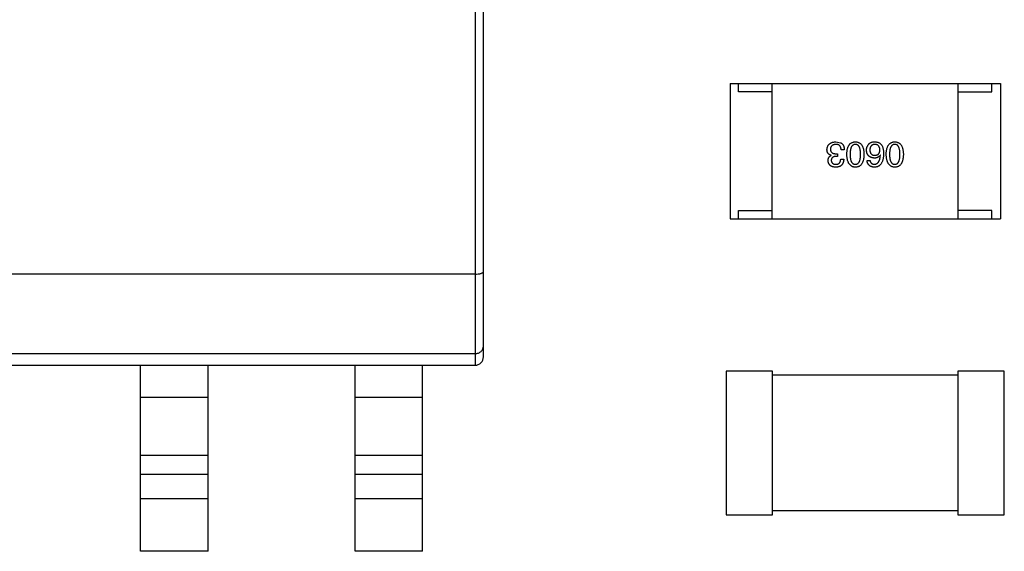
# Model space of a CAD drawing. Header units: millimetres. Extents: x -16 to 538, y -56 to 87.
# Tile 30 of 162: x 403.8 to 409.62, y 13.08 to 16.22. Entities that reach past the tile are written whole.
import ezdxf

# ---------------------------------------------------------------- set-up
doc = ezdxf.new("R2010")
doc.units = ezdxf.units.MM
doc.header["$LTSCALE"] = 1.21
doc.header["$MEASUREMENT"] = 0
doc.layers.get('0').update_dxf_attribs({"linetype": 'CONTINUOUS'})

msp = doc.modelspace()

# ---------------------------------------------------------------- linework, layer by layer
at = {"color": 7, "linetype": 'Continuous'}
for p, q in [((406.4915, 18.1796), (406.4915, 14.1796)), ((406.5415, 14.2296), (406.5415, 18.1296)), ((408.0007, 15.8451), (408.0007, 15.0451)), ((408.0007, 15.8451), (409.6007, 15.8451)), ((408.0507, 15.7951), (408.0507, 15.8451)), ((408.2507, 15.7951), (408.0507, 15.7951)), ((408.2507, 15.0451), (408.2507, 15.8451)), ((409.3507, 15.0451), (409.3507, 15.8451)), ((409.3507, 15.7951), (409.5507, 15.7951)), ((409.5507, 15.7951), (409.5507, 15.8451)), ((409.6007, 15.8451), (409.6007, 15.0451)), ((408.6276, 15.5), (408.6546, 15.495)), ((408.6768, 15.4524), (408.6579, 15.4524)), ((408.5989, 15.4196), (408.5989, 15.4205)), ((408.6374, 15.4139), (408.6276, 15.4139)), ((408.6284, 15.4295), (408.6374, 15.4295)), ((408.6374, 15.4295), (408.6374, 15.4139)), ((408.6555, 15.3983), (408.6735, 15.3983)), ((408.8116, 15.3893), (408.8296, 15.3893)), ((408.8902, 15.4213), (408.8894, 15.4221)), ((408.0507, 15.0451), (408.0507, 15.0951)), ((408.0507, 15.0951), (408.2507, 15.0951)), ((409.5507, 15.0951), (409.3507, 15.0951)), ((409.5507, 15.0451), (409.5507, 15.0951)), ((408.0007, 15.0451), (409.6007, 15.0451)), ((406.4915, 14.7177), (401.5915, 14.7177)), ((406.4915, 14.2478), (401.5915, 14.2478)), ((401.5915, 14.1796), (406.4915, 14.1796)), ((404.5115, 13.0796), (404.5115, 14.1796)), ((404.9115, 13.0796), (404.9115, 14.1796)), ((405.7815, 13.0796), (405.7815, 14.1796)), ((406.1815, 13.0796), (406.1815, 14.1796)), ((407.9772, 14.1453), (407.9772, 13.2953)), ((408.2522, 14.1453), (407.9772, 14.1453)), ((408.2522, 13.2953), (408.2522, 14.1453)), ((409.3487, 14.1203), (408.2522, 14.1203)), ((409.3487, 14.1453), (409.3487, 13.2953)), ((409.6237, 14.1453), (409.3487, 14.1453)), ((409.6237, 13.2953), (409.6237, 14.1453)), ((404.9115, 13.9896), (404.5115, 13.9896)), ((406.1815, 13.9896), (405.7815, 13.9896)), ((404.5115, 13.6477), (404.9115, 13.6477)), ((405.7815, 13.6477), (406.1815, 13.6477)), ((404.5115, 13.536), (404.9115, 13.536)), ((405.7815, 13.536), (406.1815, 13.536)), ((404.9115, 13.3896), (404.5115, 13.3896)), ((406.1815, 13.3896), (405.7815, 13.3896)), ((407.9772, 13.2953), (408.2522, 13.2953)), ((408.2522, 13.3203), (409.3487, 13.3203)), ((409.3487, 13.2953), (409.6237, 13.2953)), ((404.9115, 13.0796), (404.5115, 13.0796)), ((406.1815, 13.0796), (405.7815, 13.0796))]:
    msp.add_line(p, q, dxfattribs=at)
msp.add_arc((406.4915, 14.2296), 0.05, 270.00001, 0.00001, dxfattribs=at)
for points, knots in [([(408.5743, 15.4541), (408.5744, 15.4559), (408.5747, 15.4594), (408.5756, 15.4644), (408.5768, 15.4691), (408.5785, 15.4735), (408.5805, 15.4776), (408.5829, 15.4813), (408.5857, 15.4847), (408.5888, 15.4878), (408.5924, 15.4905), (408.5963, 15.4928), (408.6006, 15.4949), (408.6053, 15.4966), (408.6103, 15.4979), (408.6157, 15.499), (408.6215, 15.4997), (408.6255, 15.4999), (408.6276, 15.5)], [0, 0, 0, 0, 0.068236, 0.132937, 0.194125, 0.253174, 0.310181, 0.365986, 0.421096, 0.476216, 0.532352, 0.590232, 0.649824, 0.71274, 0.778406, 0.848058, 0.921922, 1, 1, 1, 1]), ([(408.6917, 15.4262), (408.6918, 15.4291), (408.692, 15.4349), (408.6928, 15.4431), (408.6939, 15.4509), (408.6954, 15.458), (408.6972, 15.4646), (408.6995, 15.4707), (408.7021, 15.4762), (408.7051, 15.4811), (408.7085, 15.4855), (408.7122, 15.4893), (408.7164, 15.4925), (408.7209, 15.4952), (408.7258, 15.4972), (408.731, 15.4988), (408.7366, 15.4997), (408.7405, 15.4999), (408.7425, 15.5)], [0, 0, 0, 0, 0.08769, 0.170218, 0.24749, 0.319818, 0.387758, 0.451391, 0.511445, 0.568185, 0.622681, 0.67526, 0.726746, 0.778428, 0.830764, 0.884397, 0.940866, 1, 1, 1, 1]), ([(408.7425, 15.5), (408.7445, 15.4999), (408.7484, 15.4997), (408.754, 15.4988), (408.7593, 15.4972), (408.7642, 15.4952), (408.7687, 15.4925), (408.7728, 15.4893), (408.7766, 15.4855), (408.7799, 15.4811), (408.783, 15.4762), (408.7855, 15.4707), (408.7878, 15.4646), (408.7897, 15.458), (408.7912, 15.4509), (408.7923, 15.4431), (408.793, 15.4349), (408.7932, 15.4291), (408.7933, 15.4262)], [0, 0, 0, 0, 0.059135, 0.115606, 0.169241, 0.221578, 0.273261, 0.324749, 0.377329, 0.431642, 0.488541, 0.548597, 0.612232, 0.680174, 0.752504, 0.829777, 0.912307, 1, 1, 1, 1]), ([(408.823, 15.4877), (408.824, 15.4887), (408.8259, 15.4909), (408.8293, 15.4934), (408.8332, 15.4957), (408.8376, 15.4974), (408.8425, 15.4987), (408.8479, 15.4996), (408.8538, 15.5001), (408.8578, 15.5), (408.8599, 15.5)], [0, 0, 0, 0, 0.105033, 0.21147, 0.321511, 0.438526, 0.563605, 0.698055, 0.843218, 1, 1, 1, 1]), ([(408.8599, 15.5), (408.862, 15.4998), (408.866, 15.4996), (408.8718, 15.4985), (408.8772, 15.4969), (408.8823, 15.4947), (408.8869, 15.492), (408.8912, 15.4886), (408.8951, 15.4848), (408.8973, 15.4818), (408.8984, 15.4803)], [0, 0, 0, 0, 0.137449, 0.267856, 0.393219, 0.514735, 0.63397, 0.753734, 0.874967, 1, 1, 1, 1]), ([(408.9249, 15.4262), (408.925, 15.4291), (408.9252, 15.4349), (408.9259, 15.4431), (408.927, 15.4509), (408.9285, 15.458), (408.9304, 15.4646), (408.9326, 15.4707), (408.9352, 15.4762), (408.9382, 15.4811), (408.9416, 15.4855), (408.9454, 15.4893), (408.9495, 15.4925), (408.954, 15.4952), (408.9589, 15.4972), (408.9642, 15.4988), (408.9698, 15.4997), (408.9737, 15.4999), (408.9757, 15.5)], [0, 0, 0, 0, 0.08769, 0.170218, 0.24749, 0.319818, 0.387758, 0.451391, 0.511445, 0.568185, 0.622681, 0.67526, 0.726746, 0.778428, 0.830764, 0.884397, 0.940866, 1, 1, 1, 1]), ([(408.9757, 15.5), (408.9777, 15.4999), (408.9815, 15.4997), (408.9872, 15.4988), (408.9924, 15.4972), (408.9973, 15.4952), (409.0018, 15.4925), (409.006, 15.4893), (409.0097, 15.4855), (409.0131, 15.4811), (409.0161, 15.4762), (409.0187, 15.4707), (409.0209, 15.4646), (409.0228, 15.458), (409.0243, 15.4509), (409.0254, 15.4431), (409.0262, 15.4349), (409.0264, 15.4291), (409.0265, 15.4262)], [0, 0, 0, 0, 0.059135, 0.115606, 0.169241, 0.221578, 0.273261, 0.324749, 0.377329, 0.431642, 0.488541, 0.548597, 0.612232, 0.680174, 0.752504, 0.829777, 0.912307, 1, 1, 1, 1]), ([(408.5989, 15.4205), (408.5979, 15.4208), (408.596, 15.4214), (408.5931, 15.4225), (408.5906, 15.4238), (408.5881, 15.4253), (408.5859, 15.4269), (408.5839, 15.4286), (408.582, 15.4305), (408.5804, 15.4325), (408.579, 15.4347), (408.5777, 15.437), (408.5767, 15.4395), (408.5758, 15.4422), (408.5751, 15.4449), (408.5747, 15.4478), (408.5743, 15.4509), (408.5743, 15.453), (408.5743, 15.4541)], [0, 0, 0, 0, 0.069445, 0.136039, 0.200011, 0.261745, 0.322328, 0.381403, 0.438864, 0.496655, 0.554398, 0.612391, 0.672266, 0.733005, 0.79604, 0.861293, 0.928785, 1, 1, 1, 1]), ([(408.6268, 15.4852), (408.6255, 15.4851), (408.6231, 15.485), (408.6197, 15.4844), (408.6165, 15.4837), (408.6134, 15.4829), (408.6106, 15.4818), (408.6081, 15.4805), (408.6057, 15.479), (408.6036, 15.4773), (408.6017, 15.4753), (408.6, 15.4733), (408.5986, 15.4709), (408.5974, 15.4684), (408.5963, 15.4658), (408.5956, 15.4629), (408.595, 15.4598), (408.5949, 15.4576), (408.5948, 15.4565)], [0, 0, 0, 0, 0.076694, 0.149502, 0.218019, 0.283183, 0.345589, 0.405199, 0.462852, 0.519478, 0.575313, 0.630559, 0.687006, 0.744638, 0.804006, 0.866059, 0.931486, 1, 1, 1, 1]), ([(408.5948, 15.4565), (408.5948, 15.4554), (408.5949, 15.4533), (408.5953, 15.4502), (408.5959, 15.4474), (408.5968, 15.4447), (408.598, 15.4422), (408.5995, 15.44), (408.6012, 15.438), (408.6032, 15.4362), (408.6054, 15.4346), (408.6079, 15.4332), (408.6107, 15.432), (408.6138, 15.4311), (408.6171, 15.4303), (408.6206, 15.4299), (408.6244, 15.4295), (408.627, 15.4295), (408.6284, 15.4295)], [0, 0, 0, 0, 0.066518, 0.129194, 0.188613, 0.245254, 0.300032, 0.353805, 0.407079, 0.461108, 0.516272, 0.574141, 0.634837, 0.699275, 0.767504, 0.840272, 0.917505, 1, 1, 1, 1]), ([(408.6579, 15.4524), (408.6579, 15.4537), (408.6578, 15.4563), (408.6573, 15.46), (408.6566, 15.4635), (408.6557, 15.4667), (408.6546, 15.4697), (408.6532, 15.4724), (408.6516, 15.4748), (408.6498, 15.4771), (408.6477, 15.479), (408.6454, 15.4807), (408.6428, 15.4821), (408.64, 15.4832), (408.6371, 15.4841), (408.6338, 15.4847), (408.6304, 15.4852), (408.628, 15.4852), (408.6268, 15.4852)], [0, 0, 0, 0, 0.07723, 0.149593, 0.217944, 0.282232, 0.34411, 0.402297, 0.458791, 0.513966, 0.568538, 0.623291, 0.679957, 0.737243, 0.798142, 0.86118, 0.928728, 1, 1, 1, 1]), ([(408.6546, 15.495), (408.6555, 15.4946), (408.6572, 15.4938), (408.6596, 15.4923), (408.6619, 15.4906), (408.664, 15.4887), (408.666, 15.4867), (408.6678, 15.4845), (408.6694, 15.482), (408.6709, 15.4795), (408.6722, 15.4767), (408.6733, 15.4738), (408.6743, 15.4706), (408.6751, 15.4673), (408.6758, 15.4639), (408.6763, 15.4602), (408.6766, 15.4564), (408.6767, 15.4538), (408.6768, 15.4524)], [0, 0, 0, 0, 0.056906, 0.113264, 0.168825, 0.223843, 0.279195, 0.335267, 0.392098, 0.450414, 0.51054, 0.572219, 0.636652, 0.703156, 0.773102, 0.845505, 0.921063, 1, 1, 1, 1]), ([(408.7425, 15.4852), (408.7413, 15.4851), (408.7388, 15.485), (408.7352, 15.4842), (408.7319, 15.483), (408.7288, 15.4813), (408.726, 15.4791), (408.7235, 15.4765), (408.7211, 15.4735), (408.719, 15.47), (408.7172, 15.4661), (408.7157, 15.4617), (408.7143, 15.4569), (408.7132, 15.4516), (408.7124, 15.4459), (408.7118, 15.4397), (408.7114, 15.4331), (408.7114, 15.4285), (408.7114, 15.4262)], [0, 0, 0, 0, 0.050879, 0.099377, 0.146973, 0.193618, 0.240619, 0.289461, 0.34047, 0.395283, 0.453059, 0.515633, 0.582666, 0.655287, 0.732971, 0.815933, 0.905166, 1, 1, 1, 1]), ([(408.7728, 15.4262), (408.7728, 15.4286), (408.7728, 15.4332), (408.7724, 15.4399), (408.7719, 15.4461), (408.7711, 15.4519), (408.7699, 15.4572), (408.7687, 15.4621), (408.7672, 15.4665), (408.7654, 15.4704), (408.7634, 15.4739), (408.7611, 15.4769), (408.7586, 15.4795), (408.7558, 15.4816), (408.7529, 15.4832), (408.7496, 15.4844), (408.7461, 15.4851), (408.7437, 15.4852), (408.7425, 15.4852)], [0, 0, 0, 0, 0.096457, 0.187288, 0.27178, 0.350132, 0.423455, 0.491343, 0.554037, 0.612253, 0.666313, 0.717038, 0.764921, 0.811214, 0.856775, 0.902988, 0.950234, 1, 1, 1, 1]), ([(408.8083, 15.4508), (408.8083, 15.4525), (408.8084, 15.456), (408.8091, 15.4611), (408.8103, 15.466), (408.8119, 15.4707), (408.814, 15.4752), (408.8165, 15.4796), (408.8195, 15.4838), (408.8219, 15.4864), (408.823, 15.4877)], [0, 0, 0, 0, 0.12904, 0.253809, 0.377066, 0.499122, 0.621469, 0.744665, 0.870607, 1, 1, 1, 1]), ([(408.855, 15.4041), (408.8532, 15.4042), (408.8496, 15.4046), (408.8445, 15.4054), (408.8397, 15.4066), (408.8352, 15.4081), (408.8311, 15.41), (408.8273, 15.4121), (408.8239, 15.4146), (408.8207, 15.4173), (408.8179, 15.4204), (408.8156, 15.4238), (408.8134, 15.4276), (408.8117, 15.4316), (408.8104, 15.436), (408.8093, 15.4406), (408.8085, 15.4456), (408.8084, 15.449), (408.8083, 15.4508)], [0, 0, 0, 0, 0.074228, 0.144548, 0.211288, 0.274576, 0.335162, 0.393915, 0.450599, 0.506657, 0.562409, 0.618617, 0.676096, 0.735061, 0.79654, 0.860906, 0.928473, 1, 1, 1, 1]), ([(408.8566, 15.4852), (408.8555, 15.4851), (408.8534, 15.4849), (408.8503, 15.4844), (408.8474, 15.4836), (408.8447, 15.4826), (408.8422, 15.4813), (408.8399, 15.4798), (408.8378, 15.478), (408.8359, 15.476), (408.8342, 15.4738), (408.8327, 15.4713), (408.8314, 15.4686), (408.8303, 15.4657), (408.8294, 15.4625), (408.8287, 15.4591), (408.8282, 15.4554), (408.828, 15.4529), (408.8279, 15.4516)], [0, 0, 0, 0, 0.066682, 0.130303, 0.190802, 0.248749, 0.30534, 0.361219, 0.415721, 0.471765, 0.528279, 0.586428, 0.64659, 0.710143, 0.776461, 0.846692, 0.921137, 1, 1, 1, 1]), ([(408.8279, 15.4516), (408.828, 15.4504), (408.8282, 15.448), (408.8287, 15.4445), (408.8295, 15.4413), (408.8303, 15.4383), (408.8315, 15.4356), (408.8328, 15.433), (408.8344, 15.4307), (408.8361, 15.4286), (408.8381, 15.4268), (408.8402, 15.4252), (408.8426, 15.4238), (408.8452, 15.4226), (408.848, 15.4217), (408.8509, 15.4211), (408.8541, 15.4206), (408.8563, 15.4205), (408.8575, 15.4205)], [0, 0, 0, 0, 0.076288, 0.14871, 0.216387, 0.281386, 0.342528, 0.402111, 0.4591, 0.514852, 0.569974, 0.625644, 0.682226, 0.740156, 0.800362, 0.863471, 0.930116, 1, 1, 1, 1]), ([(408.8878, 15.4524), (408.8877, 15.4537), (408.8875, 15.4562), (408.887, 15.4599), (408.8862, 15.4633), (408.8853, 15.4664), (408.8841, 15.4693), (408.8827, 15.472), (408.8811, 15.4745), (408.8792, 15.4766), (408.8772, 15.4786), (408.8749, 15.4802), (408.8724, 15.4817), (408.8696, 15.4829), (408.8667, 15.4839), (408.8635, 15.4846), (408.8602, 15.4851), (408.8578, 15.4852), (408.8566, 15.4852)], [0, 0, 0, 0, 0.076467, 0.148148, 0.216496, 0.280559, 0.342274, 0.401168, 0.458322, 0.514073, 0.569257, 0.62465, 0.68124, 0.739113, 0.799947, 0.862804, 0.929597, 1, 1, 1, 1]), ([(408.8575, 15.4205), (408.8586, 15.4205), (408.8609, 15.4206), (408.8642, 15.4211), (408.8672, 15.4218), (408.8701, 15.4227), (408.8728, 15.4238), (408.8752, 15.4253), (408.8774, 15.4269), (408.8794, 15.4288), (408.8812, 15.4309), (408.8828, 15.4333), (408.8842, 15.4359), (408.8853, 15.4388), (408.8863, 15.4418), (408.887, 15.4452), (408.8875, 15.4487), (408.8877, 15.4512), (408.8878, 15.4524)], [0, 0, 0, 0, 0.070453, 0.136523, 0.199866, 0.260392, 0.318446, 0.374657, 0.430182, 0.485556, 0.541071, 0.598396, 0.657208, 0.718642, 0.783247, 0.851631, 0.923928, 1, 1, 1, 1]), ([(408.8984, 15.4803), (408.8993, 15.4787), (408.9011, 15.4755), (408.9032, 15.4703), (408.905, 15.4646), (408.9065, 15.4585), (408.9077, 15.4519), (408.9085, 15.4448), (408.909, 15.4373), (408.9091, 15.4321), (408.9091, 15.4295)], [0, 0, 0, 0, 0.101889, 0.209155, 0.322694, 0.442863, 0.569758, 0.70479, 0.848502, 1, 1, 1, 1]), ([(408.9757, 15.4852), (408.9744, 15.4851), (408.972, 15.485), (408.9684, 15.4842), (408.9651, 15.483), (408.962, 15.4813), (408.9592, 15.4791), (408.9566, 15.4765), (408.9543, 15.4735), (408.9522, 15.47), (408.9504, 15.4661), (408.9488, 15.4617), (408.9475, 15.4569), (408.9464, 15.4516), (408.9456, 15.4459), (408.945, 15.4397), (408.9446, 15.4331), (408.9445, 15.4285), (408.9445, 15.4262)], [0, 0, 0, 0, 0.050879, 0.099377, 0.146973, 0.193618, 0.240619, 0.289461, 0.34047, 0.395283, 0.453059, 0.515633, 0.582666, 0.655287, 0.732971, 0.815933, 0.905166, 1, 1, 1, 1]), ([(409.006, 15.4262), (409.006, 15.4286), (409.0059, 15.4332), (409.0056, 15.4399), (409.005, 15.4461), (409.0042, 15.4519), (409.0031, 15.4572), (409.0019, 15.4621), (409.0003, 15.4665), (408.9985, 15.4704), (408.9965, 15.4739), (408.9943, 15.4769), (408.9918, 15.4795), (408.989, 15.4816), (408.986, 15.4832), (408.9828, 15.4844), (408.9793, 15.4851), (408.9769, 15.4852), (408.9757, 15.4852)], [0, 0, 0, 0, 0.096457, 0.187288, 0.27178, 0.350132, 0.423455, 0.491343, 0.554037, 0.612253, 0.666313, 0.717038, 0.764921, 0.811214, 0.856775, 0.902988, 0.950234, 1, 1, 1, 1]), ([(408.5809, 15.3885), (408.5809, 15.3903), (408.581, 15.3939), (408.5819, 15.399), (408.5833, 15.4036), (408.5852, 15.4078), (408.5878, 15.4115), (408.5909, 15.4147), (408.5947, 15.4175), (408.5975, 15.4189), (408.5989, 15.4196)], [0, 0, 0, 0, 0.143686, 0.277942, 0.40333, 0.521785, 0.638573, 0.755208, 0.874773, 1, 1, 1, 1]), ([(408.6259, 15.35), (408.6242, 15.35), (408.6209, 15.3502), (408.616, 15.3509), (408.6114, 15.3517), (408.6072, 15.3529), (408.6033, 15.3543), (408.5997, 15.3561), (408.5963, 15.3581), (408.5933, 15.3603), (408.5906, 15.3629), (408.5883, 15.3658), (408.5863, 15.3689), (408.5845, 15.3723), (408.5831, 15.3759), (408.582, 15.3799), (408.5812, 15.3841), (408.581, 15.387), (408.5809, 15.3885)], [0, 0, 0, 0, 0.077845, 0.151584, 0.221397, 0.287366, 0.350104, 0.410398, 0.467998, 0.524388, 0.579979, 0.635152, 0.690917, 0.747936, 0.806661, 0.867861, 0.932479, 1, 1, 1, 1]), ([(408.6276, 15.4139), (408.6265, 15.4139), (408.6244, 15.4138), (408.6213, 15.4134), (408.6184, 15.4128), (408.6157, 15.4122), (408.6132, 15.4113), (408.611, 15.4102), (408.6089, 15.409), (408.6071, 15.4076), (408.6054, 15.406), (408.604, 15.4042), (408.6027, 15.4023), (408.6017, 15.4002), (408.6009, 15.3979), (408.6003, 15.3955), (408.5999, 15.3929), (408.5998, 15.3911), (408.5997, 15.3901)], [0, 0, 0, 0, 0.079415, 0.154091, 0.22508, 0.29186, 0.355026, 0.415127, 0.472418, 0.528511, 0.583551, 0.638361, 0.693547, 0.750023, 0.807857, 0.868401, 0.932259, 1, 1, 1, 1]), ([(408.5997, 15.3901), (408.5998, 15.3892), (408.6, 15.3875), (408.6005, 15.385), (408.6011, 15.3826), (408.602, 15.3804), (408.603, 15.3784), (408.6043, 15.3765), (408.6057, 15.3748), (408.6073, 15.3733), (408.6091, 15.3719), (408.611, 15.3707), (408.6132, 15.3697), (408.6156, 15.3689), (408.6181, 15.3682), (408.6208, 15.3677), (408.6237, 15.3673), (408.6257, 15.3672), (408.6268, 15.3672)], [0, 0, 0, 0, 0.067655, 0.132224, 0.194132, 0.253145, 0.309858, 0.366002, 0.421361, 0.47702, 0.532632, 0.590536, 0.65067, 0.713258, 0.779588, 0.848803, 0.921949, 1, 1, 1, 1]), ([(408.6735, 15.3983), (408.6734, 15.3964), (408.6733, 15.3927), (408.6727, 15.3873), (408.6717, 15.3822), (408.6703, 15.3775), (408.6686, 15.3732), (408.6665, 15.3692), (408.6641, 15.3656), (408.6612, 15.3624), (408.6581, 15.3595), (408.6545, 15.3571), (408.6507, 15.3549), (408.6464, 15.3532), (408.6418, 15.3518), (408.6368, 15.3508), (408.6315, 15.3501), (408.6278, 15.35), (408.6259, 15.35)], [0, 0, 0, 0, 0.074804, 0.144899, 0.211458, 0.274554, 0.334363, 0.392059, 0.448123, 0.503024, 0.558154, 0.613471, 0.670844, 0.729926, 0.792003, 0.857405, 0.926768, 1, 1, 1, 1]), ([(408.6268, 15.3672), (408.6279, 15.3672), (408.6301, 15.3672), (408.6333, 15.3676), (408.6362, 15.3682), (408.639, 15.3691), (408.6415, 15.3701), (408.6439, 15.3715), (408.646, 15.3731), (408.6479, 15.3749), (408.6496, 15.377), (408.6511, 15.3794), (408.6524, 15.3819), (408.6534, 15.3847), (408.6543, 15.3878), (408.6548, 15.3911), (408.6553, 15.3946), (408.6554, 15.3971), (408.6555, 15.3983)], [0, 0, 0, 0, 0.069877, 0.136363, 0.198671, 0.257968, 0.315462, 0.370709, 0.425568, 0.479847, 0.535753, 0.592303, 0.651386, 0.713311, 0.778642, 0.84836, 0.921866, 1, 1, 1, 1]), ([(408.7425, 15.35), (408.7406, 15.3501), (408.7367, 15.3503), (408.7312, 15.3514), (408.726, 15.353), (408.7212, 15.3552), (408.7167, 15.358), (408.7126, 15.3614), (408.7089, 15.3653), (408.7055, 15.3699), (408.7025, 15.3749), (408.6999, 15.3806), (408.6976, 15.3868), (408.6957, 15.3936), (408.6942, 15.4009), (408.6929, 15.4088), (408.6921, 15.4173), (408.6918, 15.4232), (408.6917, 15.4262)], [0, 0, 0, 0, 0.057415, 0.112361, 0.16496, 0.216437, 0.267441, 0.318839, 0.371478, 0.426325, 0.483626, 0.544235, 0.608673, 0.677374, 0.750405, 0.828394, 0.911525, 1, 1, 1, 1]), ([(408.7114, 15.4262), (408.7114, 15.4238), (408.7114, 15.4192), (408.7118, 15.4125), (408.7124, 15.4063), (408.7132, 15.4005), (408.7143, 15.3952), (408.7156, 15.3903), (408.7172, 15.3859), (408.719, 15.382), (408.7211, 15.3785), (408.7234, 15.3755), (408.726, 15.3729), (408.7288, 15.3708), (408.7319, 15.3692), (408.7352, 15.368), (408.7388, 15.3673), (408.7413, 15.3672), (408.7425, 15.3672)], [0, 0, 0, 0, 0.095719, 0.185854, 0.269738, 0.347952, 0.420315, 0.487894, 0.550245, 0.608186, 0.662454, 0.713283, 0.761375, 0.808209, 0.854301, 0.901312, 0.949396, 1, 1, 1, 1]), ([(408.7425, 15.3672), (408.7437, 15.3672), (408.7461, 15.3673), (408.7496, 15.368), (408.7529, 15.3692), (408.7559, 15.3708), (408.7586, 15.3729), (408.7611, 15.3755), (408.7634, 15.3785), (408.7654, 15.382), (408.7672, 15.3859), (408.7687, 15.3903), (408.7699, 15.3952), (408.7711, 15.4005), (408.7718, 15.4063), (408.7724, 15.4125), (408.7728, 15.4192), (408.7728, 15.4238), (408.7728, 15.4262)], [0, 0, 0, 0, 0.049764, 0.097007, 0.143217, 0.188577, 0.235116, 0.282997, 0.333719, 0.387776, 0.445989, 0.508679, 0.576563, 0.649481, 0.728235, 0.812722, 0.903548, 1, 1, 1, 1]), ([(408.7933, 15.4262), (408.7932, 15.4231), (408.793, 15.4172), (408.7923, 15.4087), (408.7912, 15.4007), (408.7897, 15.3933), (408.7878, 15.3865), (408.7855, 15.3802), (408.783, 15.3745), (408.7799, 15.3695), (408.7766, 15.3649), (408.7728, 15.361), (408.7687, 15.3577), (408.7642, 15.3549), (408.7593, 15.3528), (408.754, 15.3512), (408.7484, 15.3502), (408.7445, 15.3501), (408.7425, 15.35)], [0, 0, 0, 0, 0.088823, 0.172287, 0.250296, 0.323438, 0.392244, 0.456221, 0.516635, 0.573871, 0.628, 0.680335, 0.731489, 0.782557, 0.834044, 0.886738, 0.942089, 1, 1, 1, 1]), ([(408.855, 15.35), (408.8534, 15.3501), (408.8503, 15.3504), (408.8458, 15.351), (408.8415, 15.352), (408.8376, 15.3533), (408.8339, 15.3548), (408.8304, 15.3566), (408.8273, 15.3586), (408.8244, 15.361), (408.8218, 15.3636), (408.8195, 15.3665), (408.8175, 15.3696), (408.8157, 15.373), (408.8142, 15.3767), (408.8131, 15.3807), (408.8121, 15.3849), (408.8117, 15.3878), (408.8116, 15.3893)], [0, 0, 0, 0, 0.073784, 0.144317, 0.211047, 0.274818, 0.336501, 0.395724, 0.453465, 0.510016, 0.566585, 0.622844, 0.680328, 0.739335, 0.800408, 0.863904, 0.93053, 1, 1, 1, 1]), ([(408.8296, 15.3893), (408.83, 15.3876), (408.8307, 15.3842), (408.8325, 15.3797), (408.8349, 15.3758), (408.8379, 15.3726), (408.8414, 15.3702), (408.8455, 15.3684), (408.8501, 15.3673), (408.8533, 15.3672), (408.855, 15.3672)], [0, 0, 0, 0, 0.1439, 0.274233, 0.394478, 0.509388, 0.621911, 0.738504, 0.863414, 1, 1, 1, 1]), ([(408.9091, 15.4295), (408.909, 15.4263), (408.9088, 15.4202), (408.908, 15.4114), (408.9068, 15.4031), (408.9052, 15.3954), (408.9033, 15.3883), (408.9009, 15.3819), (408.8981, 15.376), (408.8949, 15.3707), (408.8913, 15.366), (408.8873, 15.3619), (408.8829, 15.3583), (408.8781, 15.3554), (408.8729, 15.3531), (408.8673, 15.3514), (408.8613, 15.3503), (408.8571, 15.3501), (408.855, 15.35)], [0, 0, 0, 0, 0.087517, 0.169686, 0.246944, 0.319347, 0.387088, 0.450961, 0.511075, 0.567974, 0.622351, 0.675039, 0.726853, 0.778688, 0.83093, 0.884738, 0.941043, 1, 1, 1, 1]), ([(408.8894, 15.4221), (408.8886, 15.4207), (408.8869, 15.4178), (408.8837, 15.4141), (408.88, 15.411), (408.8759, 15.4084), (408.8713, 15.4065), (408.8663, 15.4051), (408.8608, 15.4042), (408.857, 15.4041), (408.855, 15.4041)], [0, 0, 0, 0, 0.122276, 0.239997, 0.35611, 0.473903, 0.59404, 0.720428, 0.855383, 1, 1, 1, 1]), ([(408.855, 15.3672), (408.8563, 15.3673), (408.8588, 15.3675), (408.8625, 15.3683), (408.866, 15.3695), (408.8692, 15.3711), (408.8722, 15.3731), (408.875, 15.3755), (408.8775, 15.3784), (408.8799, 15.3815), (408.882, 15.3851), (408.8838, 15.3891), (408.8855, 15.3935), (408.8869, 15.3983), (408.8881, 15.4035), (408.889, 15.4091), (408.8898, 15.415), (408.8901, 15.4192), (408.8902, 15.4213)], [0, 0, 0, 0, 0.054741, 0.107075, 0.158339, 0.208382, 0.258772, 0.310045, 0.362765, 0.417822, 0.475982, 0.537466, 0.602901, 0.673037, 0.747247, 0.826291, 0.910782, 1, 1, 1, 1]), ([(408.9757, 15.35), (408.9737, 15.3501), (408.9699, 15.3503), (408.9643, 15.3514), (408.9592, 15.353), (408.9543, 15.3552), (408.9499, 15.358), (408.9458, 15.3614), (408.942, 15.3653), (408.9387, 15.3699), (408.9356, 15.3749), (408.933, 15.3806), (408.9307, 15.3868), (408.9288, 15.3936), (408.9273, 15.4009), (408.9261, 15.4088), (408.9252, 15.4173), (408.925, 15.4232), (408.9249, 15.4262)], [0, 0, 0, 0, 0.057415, 0.112361, 0.16496, 0.216437, 0.267441, 0.318839, 0.371478, 0.426325, 0.483626, 0.544235, 0.608673, 0.677374, 0.750405, 0.828394, 0.911525, 1, 1, 1, 1]), ([(408.9445, 15.4262), (408.9445, 15.4238), (408.9446, 15.4192), (408.945, 15.4125), (408.9456, 15.4063), (408.9464, 15.4005), (408.9475, 15.3952), (408.9488, 15.3903), (408.9504, 15.3859), (408.9522, 15.382), (408.9543, 15.3785), (408.9566, 15.3755), (408.9592, 15.3729), (408.962, 15.3708), (408.9651, 15.3692), (408.9684, 15.368), (408.972, 15.3673), (408.9744, 15.3672), (408.9757, 15.3672)], [0, 0, 0, 0, 0.095719, 0.185854, 0.269738, 0.347952, 0.420315, 0.487894, 0.550245, 0.608186, 0.662454, 0.713283, 0.761375, 0.808209, 0.854301, 0.901312, 0.949396, 1, 1, 1, 1]), ([(408.9757, 15.3672), (408.9769, 15.3672), (408.9793, 15.3673), (408.9828, 15.368), (408.986, 15.3692), (408.989, 15.3708), (408.9917, 15.3729), (408.9943, 15.3755), (408.9965, 15.3785), (408.9985, 15.382), (409.0003, 15.3859), (409.0019, 15.3903), (409.0031, 15.3952), (409.0042, 15.4005), (409.005, 15.4063), (409.0056, 15.4125), (409.0059, 15.4192), (409.006, 15.4238), (409.006, 15.4262)], [0, 0, 0, 0, 0.049764, 0.097007, 0.143217, 0.188577, 0.235116, 0.282997, 0.333719, 0.387776, 0.445989, 0.508679, 0.576563, 0.649481, 0.728235, 0.812722, 0.903548, 1, 1, 1, 1]), ([(409.0265, 15.4262), (409.0264, 15.4231), (409.0262, 15.4172), (409.0254, 15.4087), (409.0243, 15.4007), (409.0228, 15.3933), (409.021, 15.3865), (409.0187, 15.3802), (409.0161, 15.3745), (409.0131, 15.3695), (409.0097, 15.3649), (409.006, 15.361), (409.0019, 15.3577), (408.9973, 15.3549), (408.9924, 15.3528), (408.9872, 15.3512), (408.9815, 15.3502), (408.9777, 15.3501), (408.9757, 15.35)], [0, 0, 0, 0, 0.088823, 0.172287, 0.250296, 0.323438, 0.392244, 0.456221, 0.516635, 0.573871, 0.628, 0.680335, 0.731489, 0.782557, 0.834044, 0.886738, 0.942089, 1, 1, 1, 1]), ([(406.4915, 14.7177), (406.498, 14.7177), (406.5075, 14.7183), (406.5194, 14.7203), (406.5269, 14.7222), (406.533, 14.7246), (406.5384, 14.7275), (406.5415, 14.7312), (406.5415, 14.7335)], [0, 0, 0, 0, 0.35629, 0.517135, 0.658956, 0.778253, 0.873468, 1, 1, 1, 1]), ([(406.4915, 14.2478), (406.4982, 14.2478), (406.5114, 14.2502), (406.528, 14.2603), (406.5389, 14.2752), (406.5415, 14.2869), (406.5415, 14.2926)], [0, 0, 0, 0, 0.271172, 0.529192, 0.77016, 1, 1, 1, 1])]:
    msp.add_open_spline(points, degree=3, knots=knots, dxfattribs=at)

doc.saveas('drawing.dxf')
